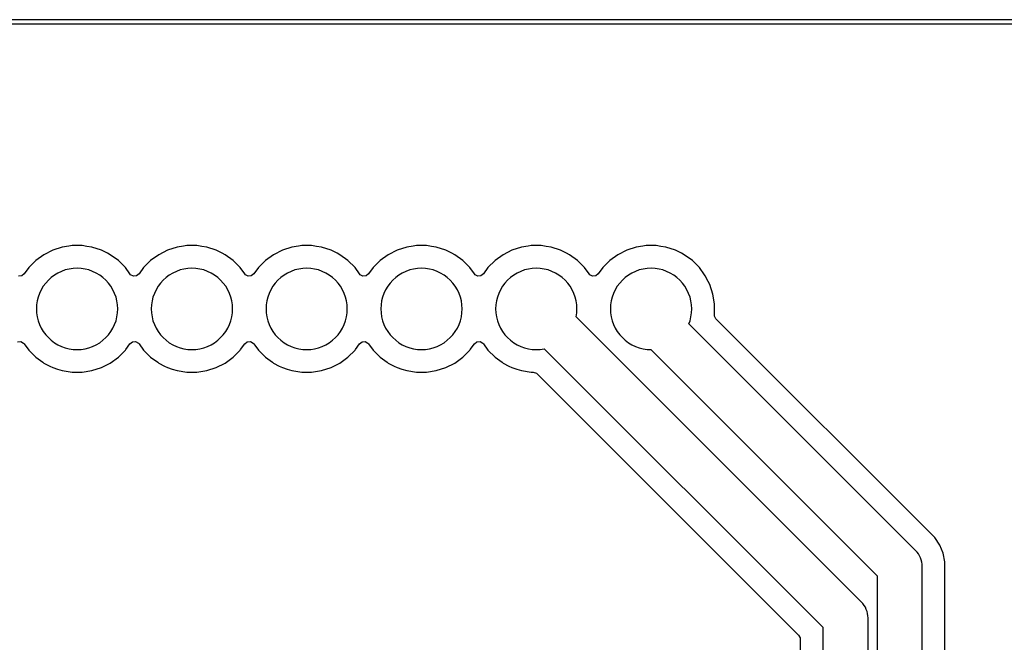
# Model space of a CAD drawing. Header units: metres. Extents: x 85.4 to 154.6, y -104.6 to -40.4.
# Tile 29 of 30: x 111 to 132.8, y -54.2 to -40.4. Entities that reach past the tile are written whole.
import ezdxf

# ---------------------------------------------------------------- set-up
doc = ezdxf.new("R2010")
doc.units = ezdxf.units.M

msp = doc.modelspace()

# ---------------------------------------------------------------- linework, layer by layer
for points in [[(154.599, -40.4), (85.401, -40.4)], [(85.501, -40.625), (85.501, -104.375), (85.512, -104.427), (85.558, -104.479), (85.625, -104.499), (154.375, -104.499), (154.427, -104.488), (154.479, -104.442), (154.499, -104.375), (154.499, -40.625), (154.488, -40.573), (154.442, -40.521), (154.375, -40.501), (85.625, -40.501), (85.573, -40.512), (85.521, -40.558), (85.501, -40.625)], [(131.501, -79.034), (131.501, -52.605), (131.501, -52.605), (131.501, -52.605), (131.501, -52.605), (131.501, -52.605), (131.501, -52.605), (131.501, -52.605), (131.501, -52.605), (131.501, -52.401), (131.501, -52.401), (131.501, -52.401), (131.501, -52.401), (131.501, -52.401), (131.501, -52.401), (131.501, -52.401), (131.501, -52.401), (131.501, -52.401), (131.501, -52.401), (131.501, -52.401), (131.501, -52.401), (131.501, -52.401), (131.501, -52.401), (131.501, -52.401), (131.501, -52.401), (131.501, -52.401), (131.501, -52.401), (131.463, -52.208), (131.463, -52.208), (131.463, -52.208), (131.463, -52.208), (131.463, -52.208), (131.463, -52.208), (131.463, -52.208), (131.463, -52.208), (131.463, -52.208), (131.463, -52.208), (131.463, -52.208), (131.463, -52.208), (131.463, -52.208), (131.463, -52.208), (131.463, -52.208), (131.463, -52.208), (131.463, -52.208), (131.463, -52.208), (131.463, -52.208), (131.463, -52.208), (131.387, -52.026), (131.387, -52.026), (131.387, -52.026), (131.387, -52.026), (131.387, -52.026), (131.387, -52.026), (131.387, -52.026), (131.387, -52.026), (131.387, -52.026), (131.387, -52.026), (131.387, -52.026), (131.387, -52.026), (131.387, -52.026), (131.387, -52.026), (131.387, -52.026), (131.278, -51.862), (131.278, -51.862), (131.278, -51.862), (131.278, -51.862), (131.278, -51.862), (131.278, -51.862), (131.278, -51.862), (131.278, -51.862), (131.278, -51.862), (131.278, -51.862), (131.278, -51.862), (131.278, -51.862), (131.278, -51.862), (131.278, -51.862), (131.278, -51.862), (131.277, -51.862), (126.435, -47.02), (126.402, -46.958), (126.401, -46.915), (126.401, -46.915), (126.401, -46.915), (126.401, -46.915), (126.401, -46.915), (126.401, -46.915), (126.401, -46.915), (126.401, -46.915), (126.401, -46.915), (126.401, -46.915), (126.401, -46.915), (126.401, -46.915), (126.401, -46.915), (126.401, -46.915), (126.401, -46.915), (126.401, -46.915), (126.401, -46.915), (126.401, -46.915), (126.401, -46.915), (126.401, -46.915), (126.401, -46.915), (126.401, -46.915), (126.401, -46.915), (126.401, -46.913), (126.401, -46.91), (126.401, -46.91), (126.401, -46.91), (126.401, -46.91), (126.401, -46.91), (126.401, -46.91), (126.401, -46.91), (126.401, -46.91), (126.401, -46.91), (126.401, -46.91), (126.401, -46.91), (126.401, -46.91), (126.401, -46.91), (126.401, -46.91), (126.401, -46.69), (126.401, -46.69), (126.401, -46.69), (126.401, -46.69), (126.401, -46.69), (126.401, -46.69), (126.401, -46.69), (126.401, -46.69), (126.401, -46.69), (126.401, -46.69), (126.401, -46.69), (126.401, -46.69), (126.401, -46.69), (126.401, -46.69), (126.366, -46.472), (126.366, -46.472), (126.366, -46.472), (126.366, -46.472), (126.366, -46.472), (126.366, -46.472), (126.366, -46.472), (126.366, -46.472), (126.366, -46.472), (126.366, -46.472), (126.366, -46.472), (126.366, -46.472), (126.366, -46.472), (126.366, -46.472), (126.298, -46.262), (126.298, -46.262), (126.298, -46.262), (126.298, -46.262), (126.298, -46.262), (126.298, -46.262), (126.298, -46.262), (126.298, -46.262), (126.298, -46.262), (126.298, -46.262), (126.298, -46.262), (126.298, -46.262), (126.264, -46.194), (126.198, -46.066), (126.198, -46.066), (126.198, -46.066), (126.198, -46.066), (126.198, -46.066), (126.198, -46.066), (126.198, -46.066), (126.198, -46.066), (126.198, -46.066), (126.198, -46.066), (126.198, -46.066), (126.198, -46.066), (126.198, -46.066), (126.198, -46.066), (126.182, -46.043), (126.069, -45.887), (126.069, -45.887), (126.069, -45.887), (126.069, -45.887), (126.069, -45.887), (126.069, -45.887), (126.069, -45.887), (126.069, -45.887), (126.069, -45.887), (126.069, -45.887), (126.069, -45.887), (126.069, -45.887), (126.069, -45.887), (126.069, -45.887), (126.069, -45.887), (125.913, -45.731), (125.913, -45.731), (125.913, -45.731), (125.913, -45.731), (125.913, -45.731), (125.913, -45.731), (125.913, -45.731), (125.913, -45.731), (125.913, -45.731), (125.913, -45.731), (125.913, -45.731), (125.913, -45.731), (125.913, -45.731), (125.913, -45.731), (125.913, -45.731), (125.734, -45.602), (125.734, -45.602), (125.734, -45.602), (125.734, -45.602), (125.734, -45.602), (125.734, -45.602), (125.734, -45.602), (125.734, -45.602), (125.734, -45.602), (125.734, -45.602), (125.734, -45.602), (125.734, -45.602), (125.734, -45.602), (125.671, -45.57), (125.538, -45.502), (125.538, -45.502), (125.538, -45.502), (125.538, -45.502), (125.538, -45.502), (125.538, -45.502), (125.538, -45.502), (125.538, -45.502), (125.538, -45.502), (125.538, -45.502), (125.538, -45.502), (125.538, -45.502), (125.538, -45.502), (125.538, -45.502), (125.538, -45.502), (125.538, -45.502), (125.538, -45.502), (125.538, -45.502), (125.538, -45.502), (125.328, -45.434), (125.328, -45.434), (125.328, -45.434), (125.328, -45.434), (125.328, -45.434), (125.328, -45.434), (125.328, -45.434), (125.328, -45.434), (125.328, -45.434), (125.328, -45.434), (125.328, -45.434), (125.328, -45.434), (125.328, -45.434), (125.328, -45.434), (125.219, -45.416), (125.11, -45.399), (125.11, -45.399), (125.11, -45.399), (125.11, -45.399), (125.11, -45.399), (125.11, -45.399), (125.11, -45.399), (125.11, -45.399), (125.11, -45.399), (125.11, -45.399), (125.11, -45.399), (125.11, -45.399), (125.11, -45.399), (125.11, -45.399), (124.89, -45.399), (124.89, -45.399), (124.89, -45.399), (124.89, -45.399), (124.89, -45.399), (124.89, -45.399), (124.89, -45.399), (124.89, -45.399), (124.89, -45.399), (124.89, -45.399), (124.89, -45.399), (124.89, -45.399), (124.89, -45.399), (124.89, -45.399), (124.817, -45.411), (124.672, -45.434), (124.672, -45.434), (124.672, -45.434), (124.672, -45.434), (124.672, -45.434), (124.672, -45.434), (124.672, -45.434), (124.672, -45.434), (124.672, -45.434), (124.672, -45.434), (124.672, -45.434), (124.672, -45.434), (124.672, -45.434), (124.672, -45.434), (124.462, -45.502), (124.462, -45.502), (124.462, -45.502), (124.462, -45.502), (124.462, -45.502), (124.462, -45.502), (124.462, -45.502), (124.462, -45.502), (124.462, -45.502), (124.462, -45.502), (124.462, -45.502), (124.462, -45.502), (124.462, -45.502), (124.462, -45.502), (124.462, -45.502), (124.462, -45.502), (124.462, -45.502), (124.462, -45.502), (124.462, -45.502), (124.266, -45.602), (124.266, -45.602), (124.266, -45.602), (124.266, -45.602), (124.266, -45.602), (124.266, -45.602), (124.266, -45.602), (124.266, -45.602), (124.266, -45.602), (124.266, -45.602), (124.266, -45.602), (124.266, -45.602), (124.266, -45.602), (124.266, -45.602), (124.087, -45.731), (124.087, -45.731), (124.087, -45.731), (124.087, -45.731), (124.087, -45.731), (124.087, -45.731), (124.087, -45.731), (124.087, -45.731), (124.087, -45.731), (124.087, -45.731), (124.087, -45.731), (124.087, -45.731), (124.087, -45.731), (124.087, -45.731), (124.087, -45.731), (123.931, -45.887), (123.931, -45.887), (123.931, -45.887), (123.931, -45.887), (123.931, -45.887), (123.931, -45.887), (123.931, -45.887), (123.931, -45.887), (123.931, -45.887), (123.931, -45.887), (123.931, -45.887), (123.931, -45.887), (123.931, -45.887), (123.931, -45.887), (123.931, -45.887), (123.83, -46.027), (123.775, -46.069), (123.705, -46.075), (123.644, -46.043), (123.63, -46.027), (123.529, -45.887), (123.529, -45.887), (123.529, -45.887), (123.529, -45.887), (123.529, -45.887), (123.529, -45.887), (123.529, -45.887), (123.529, -45.887), (123.529, -45.887), (123.529, -45.887), (123.529, -45.887), (123.529, -45.887), (123.529, -45.887), (123.529, -45.887), (123.529, -45.887), (123.373, -45.731), (123.373, -45.731), (123.373, -45.731), (123.373, -45.731), (123.373, -45.731), (123.373, -45.731), (123.373, -45.731), (123.373, -45.731), (123.373, -45.731), (123.373, -45.731), (123.373, -45.731), (123.373, -45.731), (123.373, -45.731), (123.373, -45.731), (123.373, -45.731), (123.194, -45.602), (123.194, -45.602), (123.194, -45.602), (123.194, -45.602), (123.194, -45.602), (123.194, -45.602), (123.194, -45.602), (123.194, -45.602), (123.194, -45.602), (123.194, -45.602), (123.194, -45.602), (123.194, -45.602), (123.194, -45.602), (123.131, -45.57), (122.998, -45.502), (122.998, -45.502), (122.998, -45.502), (122.998, -45.502), (122.998, -45.502), (122.998, -45.502), (122.998, -45.502), (122.998, -45.502), (122.998, -45.502), (122.998, -45.502), (122.998, -45.502), (122.998, -45.502), (122.998, -45.502), (122.998, -45.502), (122.998, -45.502), (122.998, -45.502), (122.998, -45.502), (122.998, -45.502), (122.998, -45.502), (122.788, -45.434), (122.788, -45.434), (122.788, -45.434), (122.788, -45.434), (122.788, -45.434), (122.788, -45.434), (122.788, -45.434), (122.788, -45.434), (122.788, -45.434), (122.788, -45.434), (122.788, -45.434), (122.788, -45.434), (122.788, -45.434), (122.788, -45.434), (122.679, -45.416), (122.57, -45.399), (122.57, -45.399), (122.57, -45.399), (122.57, -45.399), (122.57, -45.399), (122.57, -45.399), (122.57, -45.399), (122.57, -45.399), (122.57, -45.399), (122.57, -45.399), (122.57, -45.399), (122.57, -45.399), (122.57, -45.399), (122.57, -45.399), (122.35, -45.399), (122.35, -45.399), (122.35, -45.399), (122.35, -45.399), (122.35, -45.399), (122.35, -45.399), (122.35, -45.399), (122.35, -45.399), (122.35, -45.399), (122.35, -45.399), (122.35, -45.399), (122.35, -45.399), (122.35, -45.399), (122.35, -45.399), (122.277, -45.411), (122.132, -45.434), (122.132, -45.434), (122.132, -45.434), (122.132, -45.434), (122.132, -45.434), (122.132, -45.434), (122.132, -45.434), (122.132, -45.434), (122.132, -45.434), (122.132, -45.434), (122.132, -45.434), (122.132, -45.434), (122.132, -45.434), (122.132, -45.434), (121.922, -45.502), (121.922, -45.502), (121.922, -45.502), (121.922, -45.502), (121.922, -45.502), (121.922, -45.502), (121.922, -45.502), (121.922, -45.502), (121.922, -45.502), (121.922, -45.502), (121.922, -45.502), (121.922, -45.502), (121.922, -45.502), (121.922, -45.502), (121.922, -45.502), (121.922, -45.502), (121.922, -45.502), (121.922, -45.502), (121.922, -45.502), (121.726, -45.602), (121.726, -45.602), (121.726, -45.602), (121.726, -45.602), (121.726, -45.602), (121.726, -45.602), (121.726, -45.602), (121.726, -45.602), (121.726, -45.602), (121.726, -45.602), (121.726, -45.602), (121.726, -45.602), (121.726, -45.602), (121.726, -45.602), (121.547, -45.731), (121.547, -45.731), (121.547, -45.731), (121.547, -45.731), (121.547, -45.731), (121.547, -45.731), (121.547, -45.731), (121.547, -45.731), (121.547, -45.731), (121.547, -45.731), (121.547, -45.731), (121.547, -45.731), (121.547, -45.731), (121.547, -45.731), (121.547, -45.731), (121.391, -45.887), (121.391, -45.887), (121.391, -45.887), (121.391, -45.887), (121.391, -45.887), (121.391, -45.887), (121.391, -45.887), (121.391, -45.887), (121.391, -45.887), (121.391, -45.887), (121.391, -45.887), (121.391, -45.887), (121.391, -45.887), (121.391, -45.887), (121.391, -45.887), (121.29, -46.027), (121.235, -46.069), (121.165, -46.075), (121.104, -46.043), (121.09, -46.027), (120.989, -45.887), (120.989, -45.887), (120.989, -45.887), (120.989, -45.887), (120.989, -45.887), (120.989, -45.887), (120.989, -45.887), (120.989, -45.887), (120.989, -45.887), (120.989, -45.887), (120.989, -45.887), (120.989, -45.887), (120.989, -45.887), (120.989, -45.887), (120.989, -45.887), (120.833, -45.731), (120.833, -45.731), (120.833, -45.731), (120.833, -45.731), (120.833, -45.731), (120.833, -45.731), (120.833, -45.731), (120.833, -45.731), (120.833, -45.731), (120.833, -45.731), (120.833, -45.731), (120.833, -45.731), (120.833, -45.731), (120.833, -45.731), (120.833, -45.731), (120.654, -45.602), (120.654, -45.602), (120.654, -45.602), (120.654, -45.602), (120.654, -45.602), (120.654, -45.602), (120.654, -45.602), (120.654, -45.602), (120.654, -45.602), (120.654, -45.602), (120.654, -45.602), (120.654, -45.602), (120.654, -45.602), (120.591, -45.57), (120.458, -45.502), (120.458, -45.502), (120.458, -45.502), (120.458, -45.502), (120.458, -45.502), (120.458, -45.502), (120.458, -45.502), (120.458, -45.502), (120.458, -45.502), (120.458, -45.502), (120.458, -45.502), (120.458, -45.502), (120.458, -45.502), (120.458, -45.502), (120.458, -45.502), (120.458, -45.502), (120.458, -45.502), (120.458, -45.502), (120.458, -45.502), (120.248, -45.434), (120.248, -45.434), (120.248, -45.434), (120.248, -45.434), (120.248, -45.434), (120.248, -45.434), (120.248, -45.434), (120.248, -45.434), (120.248, -45.434), (120.248, -45.434), (120.248, -45.434), (120.248, -45.434), (120.248, -45.434), (120.248, -45.434), (120.139, -45.416), (120.03, -45.399), (120.03, -45.399), (120.03, -45.399), (120.03, -45.399), (120.03, -45.399), (120.03, -45.399), (120.03, -45.399), (120.03, -45.399), (120.03, -45.399), (120.03, -45.399), (120.03, -45.399), (120.03, -45.399), (120.03, -45.399), (120.03, -45.399), (119.81, -45.399), (119.81, -45.399), (119.81, -45.399), (119.81, -45.399), (119.81, -45.399), (119.81, -45.399), (119.81, -45.399), (119.81, -45.399), (119.81, -45.399), (119.81, -45.399), (119.81, -45.399), (119.81, -45.399), (119.81, -45.399), (119.81, -45.399), (119.737, -45.411), (119.592, -45.434), (119.592, -45.434), (119.592, -45.434), (119.592, -45.434), (119.592, -45.434), (119.592, -45.434), (119.592, -45.434), (119.592, -45.434), (119.592, -45.434), (119.592, -45.434), (119.592, -45.434), (119.592, -45.434), (119.592, -45.434), (119.592, -45.434), (119.382, -45.502), (119.382, -45.502), (119.382, -45.502), (119.382, -45.502), (119.382, -45.502), (119.382, -45.502), (119.382, -45.502), (119.382, -45.502), (119.382, -45.502), (119.382, -45.502), (119.382, -45.502), (119.382, -45.502), (119.382, -45.502), (119.382, -45.502), (119.382, -45.502), (119.382, -45.502), (119.382, -45.502), (119.382, -45.502), (119.382, -45.502), (119.186, -45.602), (119.186, -45.602), (119.186, -45.602), (119.186, -45.602), (119.186, -45.602), (119.186, -45.602), (119.186, -45.602), (119.186, -45.602), (119.186, -45.602), (119.186, -45.602), (119.186, -45.602), (119.186, -45.602), (119.186, -45.602), (119.186, -45.602), (119.007, -45.731), (119.007, -45.731), (119.007, -45.731), (119.007, -45.731), (119.007, -45.731), (119.007, -45.731), (119.007, -45.731), (119.007, -45.731), (119.007, -45.731), (119.007, -45.731), (119.007, -45.731), (119.007, -45.731), (119.007, -45.731), (119.007, -45.731), (119.007, -45.731), (118.851, -45.887), (118.851, -45.887), (118.851, -45.887), (118.851, -45.887), (118.851, -45.887), (118.851, -45.887), (118.851, -45.887), (118.851, -45.887), (118.851, -45.887), (118.851, -45.887), (118.851, -45.887), (118.851, -45.887), (118.851, -45.887), (118.851, -45.887), (118.851, -45.887), (118.75, -46.027), (118.695, -46.069), (118.625, -46.075), (118.564, -46.043), (118.55, -46.027), (118.449, -45.887), (118.449, -45.887), (118.449, -45.887), (118.449, -45.887), (118.449, -45.887), (118.449, -45.887), (118.449, -45.887), (118.449, -45.887), (118.449, -45.887), (118.449, -45.887), (118.449, -45.887), (118.449, -45.887), (118.449, -45.887), (118.449, -45.887), (118.449, -45.887), (118.293, -45.731), (118.293, -45.731), (118.293, -45.731), (118.293, -45.731), (118.293, -45.731), (118.293, -45.731), (118.293, -45.731), (118.293, -45.731), (118.293, -45.731), (118.293, -45.731), (118.293, -45.731), (118.293, -45.731), (118.293, -45.731), (118.293, -45.731), (118.293, -45.731), (118.114, -45.602), (118.114, -45.602), (118.114, -45.602), (118.114, -45.602), (118.114, -45.602), (118.114, -45.602), (118.114, -45.602), (118.114, -45.602), (118.114, -45.602), (118.114, -45.602), (118.114, -45.602), (118.114, -45.602), (118.114, -45.602), (118.051, -45.57), (117.918, -45.502), (117.918, -45.502), (117.918, -45.502), (117.918, -45.502), (117.918, -45.502), (117.918, -45.502), (117.918, -45.502), (117.918, -45.502), (117.918, -45.502), (117.918, -45.502), (117.918, -45.502), (117.918, -45.502), (117.918, -45.502), (117.918, -45.502), (117.918, -45.502), (117.918, -45.502), (117.918, -45.502), (117.918, -45.502), (117.918, -45.502), (117.708, -45.434), (117.708, -45.434), (117.708, -45.434), (117.708, -45.434), (117.708, -45.434), (117.708, -45.434), (117.708, -45.434), (117.708, -45.434), (117.708, -45.434), (117.708, -45.434), (117.708, -45.434), (117.708, -45.434), (117.708, -45.434), (117.708, -45.434), (117.599, -45.416), (117.49, -45.399), (117.49, -45.399), (117.49, -45.399), (117.49, -45.399), (117.49, -45.399), (117.49, -45.399), (117.49, -45.399), (117.49, -45.399), (117.49, -45.399), (117.49, -45.399), (117.49, -45.399), (117.49, -45.399), (117.49, -45.399), (117.49, -45.399), (117.27, -45.399), (117.27, -45.399), (117.27, -45.399), (117.27, -45.399), (117.27, -45.399), (117.27, -45.399), (117.27, -45.399), (117.27, -45.399), (117.27, -45.399), (117.27, -45.399), (117.27, -45.399), (117.27, -45.399), (117.27, -45.399), (117.27, -45.399), (117.197, -45.411), (117.052, -45.434), (117.052, -45.434), (117.052, -45.434), (117.052, -45.434), (117.052, -45.434), (117.052, -45.434), (117.052, -45.434), (117.052, -45.434), (117.052, -45.434), (117.052, -45.434), (117.052, -45.434), (117.052, -45.434), (117.052, -45.434), (117.052, -45.434), (116.842, -45.502), (116.842, -45.502), (116.842, -45.502), (116.842, -45.502), (116.842, -45.502), (116.842, -45.502), (116.842, -45.502), (116.842, -45.502), (116.842, -45.502), (116.842, -45.502), (116.842, -45.502), (116.842, -45.502), (116.842, -45.502), (116.842, -45.502), (116.842, -45.502), (116.842, -45.502), (116.842, -45.502), (116.842, -45.502), (116.842, -45.502), (116.646, -45.602), (116.646, -45.602), (116.646, -45.602), (116.646, -45.602), (116.646, -45.602), (116.646, -45.602), (116.646, -45.602), (116.646, -45.602), (116.646, -45.602), (116.646, -45.602), (116.646, -45.602), (116.646, -45.602), (116.646, -45.602), (116.646, -45.602), (116.467, -45.731), (116.467, -45.731), (116.467, -45.731), (116.467, -45.731), (116.467, -45.731), (116.467, -45.731), (116.467, -45.731), (116.467, -45.731), (116.467, -45.731), (116.467, -45.731), (116.467, -45.731), (116.467, -45.731), (116.467, -45.731), (116.467, -45.731), (116.467, -45.731), (116.311, -45.887), (116.311, -45.887), (116.311, -45.887), (116.311, -45.887), (116.311, -45.887), (116.311, -45.887), (116.311, -45.887), (116.311, -45.887), (116.311, -45.887), (116.311, -45.887), (116.311, -45.887), (116.311, -45.887), (116.311, -45.887), (116.311, -45.887), (116.311, -45.887), (116.21, -46.027), (116.155, -46.069), (116.085, -46.075), (116.024, -46.043), (116.01, -46.027), (115.909, -45.887), (115.909, -45.887), (115.909, -45.887), (115.909, -45.887), (115.909, -45.887), (115.909, -45.887), (115.909, -45.887), (115.909, -45.887), (115.909, -45.887), (115.909, -45.887), (115.909, -45.887), (115.909, -45.887), (115.909, -45.887), (115.909, -45.887), (115.909, -45.887), (115.753, -45.731), (115.753, -45.731), (115.753, -45.731), (115.753, -45.731), (115.753, -45.731), (115.753, -45.731), (115.753, -45.731), (115.753, -45.731), (115.753, -45.731), (115.753, -45.731), (115.753, -45.731), (115.753, -45.731), (115.753, -45.731), (115.753, -45.731), (115.753, -45.731), (115.574, -45.602), (115.574, -45.602), (115.574, -45.602), (115.574, -45.602), (115.574, -45.602), (115.574, -45.602), (115.574, -45.602), (115.574, -45.602), (115.574, -45.602), (115.574, -45.602), (115.574, -45.602), (115.574, -45.602), (115.574, -45.602), (115.511, -45.57), (115.378, -45.502), (115.378, -45.502), (115.378, -45.502), (115.378, -45.502), (115.378, -45.502), (115.378, -45.502), (115.378, -45.502), (115.378, -45.502), (115.378, -45.502), (115.378, -45.502), (115.378, -45.502), (115.378, -45.502), (115.378, -45.502), (115.378, -45.502), (115.378, -45.502), (115.378, -45.502), (115.378, -45.502), (115.378, -45.502), (115.378, -45.502), (115.168, -45.434), (115.168, -45.434), (115.168, -45.434), (115.168, -45.434), (115.168, -45.434), (115.168, -45.434), (115.168, -45.434), (115.168, -45.434), (115.168, -45.434), (115.168, -45.434), (115.168, -45.434), (115.168, -45.434), (115.168, -45.434), (115.168, -45.434), (115.059, -45.416), (114.95, -45.399), (114.95, -45.399), (114.95, -45.399), (114.95, -45.399), (114.95, -45.399), (114.95, -45.399), (114.95, -45.399), (114.95, -45.399), (114.95, -45.399), (114.95, -45.399), (114.95, -45.399), (114.95, -45.399), (114.95, -45.399), (114.95, -45.399), (114.73, -45.399), (114.73, -45.399), (114.73, -45.399), (114.73, -45.399), (114.73, -45.399), (114.73, -45.399), (114.73, -45.399), (114.73, -45.399), (114.73, -45.399), (114.73, -45.399), (114.73, -45.399), (114.73, -45.399), (114.73, -45.399), (114.73, -45.399), (114.657, -45.411), (114.512, -45.434), (114.512, -45.434), (114.512, -45.434), (114.512, -45.434), (114.512, -45.434), (114.512, -45.434), (114.512, -45.434), (114.512, -45.434), (114.512, -45.434), (114.512, -45.434), (114.512, -45.434), (114.512, -45.434), (114.512, -45.434), (114.512, -45.434), (114.302, -45.502), (114.302, -45.502), (114.302, -45.502), (114.302, -45.502), (114.302, -45.502), (114.302, -45.502), (114.302, -45.502), (114.302, -45.502), (114.302, -45.502), (114.302, -45.502), (114.302, -45.502), (114.302, -45.502), (114.302, -45.502), (114.302, -45.502), (114.302, -45.502), (114.302, -45.502), (114.302, -45.502), (114.302, -45.502), (114.302, -45.502), (114.106, -45.602), (114.106, -45.602), (114.106, -45.602), (114.106, -45.602), (114.106, -45.602), (114.106, -45.602), (114.106, -45.602), (114.106, -45.602), (114.106, -45.602), (114.106, -45.602), (114.106, -45.602), (114.106, -45.602), (114.106, -45.602), (114.106, -45.602), (113.927, -45.731), (113.927, -45.731), (113.927, -45.731), (113.927, -45.731), (113.927, -45.731), (113.927, -45.731), (113.927, -45.731), (113.927, -45.731), (113.927, -45.731), (113.927, -45.731), (113.927, -45.731), (113.927, -45.731), (113.927, -45.731), (113.927, -45.731), (113.927, -45.731), (113.771, -45.887), (113.771, -45.887), (113.771, -45.887), (113.771, -45.887), (113.771, -45.887), (113.771, -45.887), (113.771, -45.887), (113.771, -45.887), (113.771, -45.887), (113.771, -45.887), (113.771, -45.887), (113.771, -45.887), (113.771, -45.887), (113.771, -45.887), (113.771, -45.887), (113.67, -46.027), (113.615, -46.069), (113.545, -46.075), (113.484, -46.043), (113.47, -46.027), (113.369, -45.887), (113.369, -45.887), (113.369, -45.887), (113.369, -45.887), (113.369, -45.887), (113.369, -45.887), (113.369, -45.887), (113.369, -45.887), (113.369, -45.887), (113.369, -45.887), (113.369, -45.887), (113.369, -45.887), (113.369, -45.887), (113.369, -45.887), (113.369, -45.887), (113.213, -45.731), (113.213, -45.731), (113.213, -45.731), (113.213, -45.731), (113.213, -45.731), (113.213, -45.731), (113.213, -45.731), (113.213, -45.731), (113.213, -45.731), (113.213, -45.731), (113.213, -45.731), (113.213, -45.731), (113.213, -45.731), (113.213, -45.731), (113.213, -45.731), (113.034, -45.602), (113.034, -45.602), (113.034, -45.602), (113.034, -45.602), (113.034, -45.602), (113.034, -45.602), (113.034, -45.602), (113.034, -45.602), (113.034, -45.602), (113.034, -45.602), (113.034, -45.602), (113.034, -45.602), (113.034, -45.602), (112.971, -45.57), (112.838, -45.502), (112.838, -45.502), (112.838, -45.502), (112.838, -45.502), (112.838, -45.502), (112.838, -45.502), (112.838, -45.502), (112.838, -45.502), (112.838, -45.502), (112.838, -45.502), (112.838, -45.502), (112.838, -45.502), (112.838, -45.502), (112.838, -45.502), (112.838, -45.502), (112.838, -45.502), (112.838, -45.502), (112.838, -45.502), (112.838, -45.502), (112.628, -45.434), (112.628, -45.434), (112.628, -45.434), (112.628, -45.434), (112.628, -45.434), (112.628, -45.434), (112.628, -45.434), (112.628, -45.434), (112.628, -45.434), (112.628, -45.434), (112.628, -45.434), (112.628, -45.434), (112.628, -45.434), (112.628, -45.434), (112.519, -45.416), (112.41, -45.399), (112.41, -45.399), (112.41, -45.399), (112.41, -45.399), (112.41, -45.399), (112.41, -45.399), (112.41, -45.399), (112.41, -45.399), (112.41, -45.399), (112.41, -45.399), (112.41, -45.399), (112.41, -45.399), (112.41, -45.399), (112.41, -45.399), (112.19, -45.399), (112.19, -45.399), (112.19, -45.399), (112.19, -45.399), (112.19, -45.399), (112.19, -45.399), (112.19, -45.399), (112.19, -45.399), (112.19, -45.399), (112.19, -45.399), (112.19, -45.399), (112.19, -45.399), (112.19, -45.399), (112.19, -45.399), (112.117, -45.411), (111.972, -45.434), (111.972, -45.434), (111.972, -45.434), (111.972, -45.434), (111.972, -45.434), (111.972, -45.434), (111.972, -45.434), (111.972, -45.434), (111.972, -45.434), (111.972, -45.434), (111.972, -45.434), (111.972, -45.434), (111.972, -45.434), (111.972, -45.434), (111.762, -45.502), (111.762, -45.502), (111.762, -45.502), (111.762, -45.502), (111.762, -45.502), (111.762, -45.502), (111.762, -45.502), (111.762, -45.502), (111.762, -45.502), (111.762, -45.502), (111.762, -45.502), (111.762, -45.502), (111.762, -45.502), (111.762, -45.502), (111.762, -45.502), (111.762, -45.502), (111.762, -45.502), (111.762, -45.502), (111.762, -45.502), (111.566, -45.602), (111.566, -45.602), (111.566, -45.602), (111.566, -45.602), (111.566, -45.602), (111.566, -45.602), (111.566, -45.602), (111.566, -45.602), (111.566, -45.602), (111.566, -45.602), (111.566, -45.602), (111.566, -45.602), (111.566, -45.602), (111.566, -45.602), (111.387, -45.731), (111.387, -45.731), (111.387, -45.731), (111.387, -45.731), (111.387, -45.731), (111.387, -45.731), (111.387, -45.731), (111.387, -45.731), (111.387, -45.731), (111.387, -45.731), (111.387, -45.731), (111.387, -45.731), (111.387, -45.731), (111.387, -45.731), (111.387, -45.731), (111.231, -45.887), (111.231, -45.887), (111.231, -45.887), (111.231, -45.887), (111.231, -45.887), (111.231, -45.887), (111.231, -45.887), (111.231, -45.887), (111.231, -45.887), (111.231, -45.887), (111.231, -45.887), (111.231, -45.887), (111.231, -45.887), (111.231, -45.887), (111.231, -45.887), (111.13, -46.027), (111.075, -46.069), (111.005, -46.075)], [(113.199, -46.8), (113.195, -46.712), (113.182, -46.625), (113.161, -46.539), (113.131, -46.456), (113.093, -46.376), (113.048, -46.3), (112.995, -46.229), (112.936, -46.164), (112.871, -46.105), (112.8, -46.052), (112.724, -46.007), (112.644, -45.969), (112.561, -45.939), (112.475, -45.918), (112.388, -45.905), (112.3, -45.901), (112.212, -45.905), (112.125, -45.918), (112.039, -45.939), (111.956, -45.969), (111.876, -46.007), (111.8, -46.052), (111.729, -46.105), (111.664, -46.164), (111.605, -46.229), (111.552, -46.3), (111.507, -46.376), (111.469, -46.456), (111.439, -46.539), (111.418, -46.625), (111.405, -46.712), (111.401, -46.8), (111.405, -46.888), (111.418, -46.975), (111.439, -47.061), (111.469, -47.144), (111.507, -47.224), (111.552, -47.3), (111.605, -47.371), (111.664, -47.436), (111.729, -47.495), (111.8, -47.548), (111.876, -47.593), (111.956, -47.631), (112.039, -47.661), (112.125, -47.682), (112.212, -47.695), (112.3, -47.699), (112.388, -47.695), (112.475, -47.682), (112.561, -47.661), (112.644, -47.631), (112.724, -47.593), (112.8, -47.548), (112.871, -47.495), (112.936, -47.436), (112.995, -47.371), (113.048, -47.3), (113.093, -47.224), (113.131, -47.144), (113.161, -47.061), (113.182, -46.975), (113.195, -46.888), (113.199, -46.8)], [(115.739, -46.8), (115.735, -46.712), (115.722, -46.625), (115.701, -46.539), (115.671, -46.456), (115.633, -46.376), (115.588, -46.3), (115.535, -46.229), (115.476, -46.164), (115.411, -46.105), (115.34, -46.052), (115.264, -46.007), (115.184, -45.969), (115.101, -45.939), (115.015, -45.918), (114.928, -45.905), (114.84, -45.901), (114.752, -45.905), (114.665, -45.918), (114.579, -45.939), (114.496, -45.969), (114.416, -46.007), (114.34, -46.052), (114.269, -46.105), (114.204, -46.164), (114.145, -46.229), (114.092, -46.3), (114.047, -46.376), (114.009, -46.456), (113.979, -46.539), (113.958, -46.625), (113.945, -46.712), (113.941, -46.8), (113.945, -46.888), (113.958, -46.975), (113.979, -47.061), (114.009, -47.144), (114.047, -47.224), (114.092, -47.3), (114.145, -47.371), (114.204, -47.436), (114.269, -47.495), (114.34, -47.548), (114.416, -47.593), (114.496, -47.631), (114.579, -47.661), (114.665, -47.682), (114.752, -47.695), (114.84, -47.699), (114.928, -47.695), (115.015, -47.682), (115.101, -47.661), (115.184, -47.631), (115.264, -47.593), (115.34, -47.548), (115.411, -47.495), (115.476, -47.436), (115.535, -47.371), (115.588, -47.3), (115.633, -47.224), (115.671, -47.144), (115.701, -47.061), (115.722, -46.975), (115.735, -46.888), (115.739, -46.8)], [(118.279, -46.8), (118.275, -46.712), (118.262, -46.625), (118.241, -46.539), (118.211, -46.456), (118.173, -46.376), (118.128, -46.3), (118.075, -46.229), (118.016, -46.164), (117.951, -46.105), (117.88, -46.052), (117.804, -46.007), (117.724, -45.969), (117.641, -45.939), (117.555, -45.918), (117.468, -45.905), (117.38, -45.901), (117.292, -45.905), (117.205, -45.918), (117.119, -45.939), (117.036, -45.969), (116.956, -46.007), (116.88, -46.052), (116.809, -46.105), (116.744, -46.164), (116.685, -46.229), (116.632, -46.3), (116.587, -46.376), (116.549, -46.456), (116.519, -46.539), (116.498, -46.625), (116.485, -46.712), (116.481, -46.8), (116.485, -46.888), (116.498, -46.975), (116.519, -47.061), (116.549, -47.144), (116.587, -47.224), (116.632, -47.3), (116.685, -47.371), (116.744, -47.436), (116.809, -47.495), (116.88, -47.548), (116.956, -47.593), (117.036, -47.631), (117.119, -47.661), (117.205, -47.682), (117.292, -47.695), (117.38, -47.699), (117.468, -47.695), (117.555, -47.682), (117.641, -47.661), (117.724, -47.631), (117.804, -47.593), (117.88, -47.548), (117.951, -47.495), (118.016, -47.436), (118.075, -47.371), (118.128, -47.3), (118.173, -47.224), (118.211, -47.144), (118.241, -47.061), (118.262, -46.975), (118.275, -46.888), (118.279, -46.8)], [(120.819, -46.8), (120.815, -46.712), (120.802, -46.625), (120.781, -46.539), (120.751, -46.456), (120.713, -46.376), (120.668, -46.3), (120.615, -46.229), (120.556, -46.164), (120.491, -46.105), (120.42, -46.052), (120.344, -46.007), (120.264, -45.969), (120.181, -45.939), (120.095, -45.918), (120.008, -45.905), (119.92, -45.901), (119.832, -45.905), (119.745, -45.918), (119.659, -45.939), (119.576, -45.969), (119.496, -46.007), (119.42, -46.052), (119.349, -46.105), (119.284, -46.164), (119.225, -46.229), (119.172, -46.3), (119.127, -46.376), (119.089, -46.456), (119.059, -46.539), (119.038, -46.625), (119.025, -46.712), (119.021, -46.8), (119.025, -46.888), (119.038, -46.975), (119.059, -47.061), (119.089, -47.144), (119.127, -47.224), (119.172, -47.3), (119.225, -47.371), (119.284, -47.436), (119.349, -47.495), (119.42, -47.548), (119.496, -47.593), (119.576, -47.631), (119.659, -47.661), (119.745, -47.682), (119.832, -47.695), (119.92, -47.699), (120.008, -47.695), (120.095, -47.682), (120.181, -47.661), (120.264, -47.631), (120.344, -47.593), (120.42, -47.548), (120.491, -47.495), (120.556, -47.436), (120.615, -47.371), (120.668, -47.3), (120.713, -47.224), (120.751, -47.144), (120.781, -47.061), (120.802, -46.975), (120.815, -46.888), (120.819, -46.8)], [(129.8, -80.596), (129.8, -53.64), (129.797, -53.591), (129.79, -53.543), (129.778, -53.495), (129.762, -53.449), (129.741, -53.404), (129.716, -53.362), (129.686, -53.323), (129.653, -53.287), (123.342, -46.976), (123.342, -46.976), (123.342, -46.976), (123.342, -46.976), (123.342, -46.976), (123.342, -46.976), (123.342, -46.976), (123.342, -46.976), (123.342, -46.976), (123.342, -46.976), (123.342, -46.976), (123.342, -46.976), (123.342, -46.976), (123.342, -46.976), (123.342, -46.976), (123.342, -46.976), (123.342, -46.976), (123.342, -46.976), (123.342, -46.976), (123.342, -46.976), (123.342, -46.976), (123.342, -46.976), (123.342, -46.976), (123.342, -46.976), (123.342, -46.975), (123.342, -46.975), (123.342, -46.975), (123.342, -46.975), (123.342, -46.975), (123.342, -46.975), (123.342, -46.975), (123.342, -46.975), (123.342, -46.975), (123.342, -46.975), (123.342, -46.975), (123.342, -46.975), (123.342, -46.975), (123.342, -46.975), (123.342, -46.975), (123.342, -46.975), (123.342, -46.975), (123.342, -46.975), (123.342, -46.975), (123.342, -46.975), (123.342, -46.975), (123.342, -46.975), (123.342, -46.975), (123.342, -46.975), (123.342, -46.975), (123.342, -46.975), (123.342, -46.975), (123.342, -46.975), (123.342, -46.975), (123.342, -46.975), (123.342, -46.975), (123.342, -46.975), (123.342, -46.975), (123.342, -46.975), (123.342, -46.975), (123.342, -46.975), (123.342, -46.975), (123.342, -46.975), (123.355, -46.888), (123.359, -46.8), (123.355, -46.712), (123.342, -46.625), (123.321, -46.539), (123.291, -46.456), (123.253, -46.376), (123.208, -46.3), (123.155, -46.229), (123.096, -46.164), (123.031, -46.105), (122.96, -46.052), (122.884, -46.007), (122.804, -45.969), (122.721, -45.939), (122.635, -45.918), (122.548, -45.905), (122.46, -45.901), (122.372, -45.905), (122.285, -45.918), (122.199, -45.939), (122.116, -45.969), (122.036, -46.007), (121.96, -46.052), (121.889, -46.105), (121.824, -46.164), (121.765, -46.229), (121.712, -46.3), (121.667, -46.376), (121.629, -46.456), (121.599, -46.539), (121.578, -46.625), (121.565, -46.712), (121.561, -46.8), (121.565, -46.888), (121.578, -46.975), (121.599, -47.061), (121.629, -47.144), (121.667, -47.224), (121.712, -47.3), (121.765, -47.371), (121.824, -47.436), (121.889, -47.495), (121.96, -47.548), (122.036, -47.593), (122.116, -47.631), (122.199, -47.661), (122.285, -47.682), (122.372, -47.695), (122.46, -47.699), (122.548, -47.695), (122.635, -47.682), (122.635, -47.682), (122.635, -47.682), (122.635, -47.682), (122.635, -47.682), (122.635, -47.682), (122.635, -47.682), (122.635, -47.682), (122.635, -47.682), (122.635, -47.682), (122.635, -47.682), (122.635, -47.682), (122.635, -47.682), (122.635, -47.682), (122.635, -47.682), (122.635, -47.682), (122.635, -47.682), (122.635, -47.682), (122.635, -47.682), (122.635, -47.682), (122.635, -47.682), (122.635, -47.682), (122.635, -47.682), (122.635, -47.682), (122.635, -47.682), (122.635, -47.682), (122.635, -47.682), (122.635, -47.682), (122.635, -47.682), (122.635, -47.682), (122.635, -47.682), (122.635, -47.682), (122.635, -47.682), (122.635, -47.682), (122.635, -47.682), (122.636, -47.682), (122.636, -47.682), (122.636, -47.682), (122.636, -47.682), (122.636, -47.682), (122.636, -47.682), (122.636, -47.682), (122.636, -47.682), (122.636, -47.682), (122.636, -47.682), (122.636, -47.682), (122.636, -47.682), (122.636, -47.682), (122.636, -47.682), (122.636, -47.682), (122.636, -47.682), (122.636, -47.682), (122.636, -47.682), (122.636, -47.682), (122.636, -47.682)], [(125.836, -47.129), (125.836, -47.129), (125.861, -47.061), (125.882, -46.975), (125.895, -46.888), (125.899, -46.8), (125.895, -46.712), (125.882, -46.625), (125.861, -46.539), (125.831, -46.456), (125.793, -46.376), (125.748, -46.3), (125.695, -46.229), (125.636, -46.164), (125.571, -46.105), (125.5, -46.052), (125.424, -46.007), (125.344, -45.969), (125.261, -45.939), (125.175, -45.918), (125.088, -45.905), (125, -45.901), (124.912, -45.905), (124.825, -45.918), (124.739, -45.939), (124.656, -45.969), (124.576, -46.007), (124.5, -46.052), (124.429, -46.105), (124.364, -46.164), (124.305, -46.229), (124.252, -46.3), (124.207, -46.376), (124.169, -46.456), (124.139, -46.539), (124.118, -46.625), (124.105, -46.712), (124.101, -46.8), (124.105, -46.888), (124.118, -46.975), (124.139, -47.061), (124.169, -47.144), (124.207, -47.224), (124.252, -47.3), (124.305, -47.371), (124.364, -47.436), (124.429, -47.495), (124.5, -47.548), (124.576, -47.593), (124.656, -47.631), (124.739, -47.661), (124.825, -47.682), (124.912, -47.695), (124.992, -47.699), (124.992, -47.699), (124.992, -47.699), (124.992, -47.699), (124.992, -47.699), (124.992, -47.699), (124.992, -47.699), (124.992, -47.699), (124.992, -47.699), (124.992, -47.699), (124.992, -47.699), (124.992, -47.699), (124.992, -47.699), (124.992, -47.699), (124.992, -47.699), (124.992, -47.699), (124.992, -47.699), (124.992, -47.699), (124.992, -47.699), (124.992, -47.699), (124.992, -47.699), (124.992, -47.699), (124.992, -47.699), (124.992, -47.699), (124.992, -47.699), (124.992, -47.699), (124.992, -47.699), (124.992, -47.699), (124.992, -47.699), (124.992, -47.699), (124.992, -47.699), (124.992, -47.699), (124.992, -47.699), (124.992, -47.699), (124.992, -47.699), (124.992, -47.699), (124.992, -47.699), (124.992, -47.699), (124.992, -47.699), (124.992, -47.699), (124.992, -47.699), (124.992, -47.699), (124.992, -47.699), (124.992, -47.699), (124.992, -47.699), (124.992, -47.699), (124.992, -47.699), (124.992, -47.699), (124.992, -47.699), (124.993, -47.699), (130, -52.707), (130, -52.707), (130, -52.707), (130, -52.707), (130, -52.707), (130, -52.707), (130, -52.707), (130, -52.707), (130, -52.707), (130, -52.707), (130, -52.707), (130, -52.707), (130, -52.707), (130, -52.707), (130, -52.707), (130, -52.707), (130, -52.707), (130, -52.707), (130, -52.707), (130, -52.707), (130, -52.707), (130, -52.707), (130, -52.707), (130, -52.707), (130, -52.707), (130, -52.707), (130, -52.707), (130, -52.707), (130, -52.707), (130, -52.707), (130, -52.707), (130, -52.707), (130, -52.707), (130, -52.707), (130, -52.707), (130, -52.707), (130, -52.707), (130, -52.707), (130, -52.707), (130, -52.707), (130, -52.707), (130, -52.707), (130, -52.707), (130, -52.707), (130, -52.707), (130, -52.707), (130, -52.707), (130, -52.707), (130, -52.707), (130, -52.707), (130, -79.5)], [(131, -79.293), (131, -52.5), (130.997, -52.451), (130.99, -52.403), (130.978, -52.355), (130.962, -52.309), (130.941, -52.264), (130.916, -52.222), (130.886, -52.183), (130.853, -52.147), (125.836, -47.13), (125.836, -47.13), (125.836, -47.13), (125.836, -47.13), (125.836, -47.13), (125.836, -47.13), (125.836, -47.13), (125.836, -47.13), (125.836, -47.13), (125.836, -47.13), (125.836, -47.13), (125.836, -47.13), (125.836, -47.13), (125.836, -47.13), (125.836, -47.13), (125.836, -47.13), (125.836, -47.13), (125.836, -47.13), (125.836, -47.13), (125.836, -47.13), (125.836, -47.13), (125.836, -47.13), (125.836, -47.13), (125.836, -47.13), (125.836, -47.13), (125.836, -47.13), (125.836, -47.13), (125.836, -47.13), (125.836, -47.13), (125.836, -47.13), (125.836, -47.13), (125.836, -47.13), (125.836, -47.13), (125.836, -47.13), (125.836, -47.13), (125.836, -47.129), (125.836, -47.129), (125.836, -47.129), (125.836, -47.129), (125.836, -47.129), (125.836, -47.129), (125.836, -47.129), (125.836, -47.129), (125.836, -47.129), (125.836, -47.129), (125.836, -47.129), (125.836, -47.129), (125.836, -47.129), (125.836, -47.129), (125.836, -47.129), (125.836, -47.129), (125.836, -47.129), (125.836, -47.129), (125.836, -47.129), (125.836, -47.129), (125.836, -47.129), (125.836, -47.129), (125.836, -47.129), (125.836, -47.129), (125.836, -47.129), (125.836, -47.129), (125.836, -47.129), (125.836, -47.129), (125.836, -47.129), (125.836, -47.129), (125.836, -47.129), (125.836, -47.129)], [(110.985, -47.531), (111.055, -47.525), (111.116, -47.557), (111.13, -47.573), (111.231, -47.713), (111.231, -47.713), (111.231, -47.713), (111.231, -47.713), (111.231, -47.713), (111.231, -47.713), (111.231, -47.713), (111.231, -47.713), (111.231, -47.713), (111.231, -47.713), (111.231, -47.713), (111.231, -47.713), (111.231, -47.713), (111.231, -47.713), (111.231, -47.713), (111.387, -47.869), (111.387, -47.869), (111.387, -47.869), (111.387, -47.869), (111.387, -47.869), (111.387, -47.869), (111.387, -47.869), (111.387, -47.869), (111.387, -47.869), (111.387, -47.869), (111.387, -47.869), (111.387, -47.869), (111.387, -47.869), (111.387, -47.869), (111.387, -47.869), (111.543, -47.982), (111.566, -47.998), (111.566, -47.998), (111.566, -47.998), (111.566, -47.998), (111.566, -47.998), (111.566, -47.998), (111.566, -47.998), (111.566, -47.998), (111.566, -47.998), (111.566, -47.998), (111.566, -47.998), (111.566, -47.998), (111.566, -47.998), (111.566, -47.998), (111.694, -48.064), (111.762, -48.098), (111.762, -48.098), (111.762, -48.098), (111.762, -48.098), (111.762, -48.098), (111.762, -48.098), (111.762, -48.098), (111.762, -48.098), (111.762, -48.098), (111.762, -48.098), (111.762, -48.098), (111.762, -48.098), (111.762, -48.098), (111.762, -48.098), (111.762, -48.098), (111.762, -48.098), (111.762, -48.098), (111.762, -48.098), (111.762, -48.098), (111.867, -48.132), (111.972, -48.167), (111.972, -48.167), (111.972, -48.167), (111.972, -48.167), (111.972, -48.167), (111.972, -48.167), (111.972, -48.167), (111.972, -48.167), (111.972, -48.167), (111.972, -48.167), (111.972, -48.167), (111.972, -48.167), (111.972, -48.167), (111.972, -48.167), (112.19, -48.201), (112.19, -48.201), (112.19, -48.201), (112.19, -48.201), (112.19, -48.201), (112.19, -48.201), (112.19, -48.201), (112.19, -48.201), (112.19, -48.201), (112.19, -48.201), (112.19, -48.201), (112.19, -48.201), (112.19, -48.201), (112.19, -48.201), (112.41, -48.201), (112.41, -48.201), (112.41, -48.201), (112.41, -48.201), (112.41, -48.201), (112.41, -48.201), (112.41, -48.201), (112.41, -48.201), (112.41, -48.201), (112.41, -48.201), (112.41, -48.201), (112.41, -48.201), (112.41, -48.201), (112.41, -48.201), (112.628, -48.167), (112.628, -48.167), (112.628, -48.167), (112.628, -48.167), (112.628, -48.167), (112.628, -48.167), (112.628, -48.167), (112.628, -48.167), (112.628, -48.167), (112.628, -48.167), (112.628, -48.167), (112.628, -48.167), (112.628, -48.167), (112.628, -48.167), (112.838, -48.098), (112.838, -48.098), (112.838, -48.098), (112.838, -48.098), (112.838, -48.098), (112.838, -48.098), (112.838, -48.098), (112.838, -48.098), (112.838, -48.098), (112.838, -48.098), (112.838, -48.098), (112.838, -48.098), (112.838, -48.098), (112.838, -48.098), (113.034, -47.998), (113.034, -47.998), (113.034, -47.998), (113.034, -47.998), (113.034, -47.998), (113.034, -47.998), (113.034, -47.998), (113.034, -47.998), (113.034, -47.998), (113.034, -47.998), (113.034, -47.998), (113.034, -47.998), (113.034, -47.998), (113.034, -47.998), (113.213, -47.869), (113.213, -47.869), (113.213, -47.869), (113.213, -47.869), (113.213, -47.869), (113.213, -47.869), (113.213, -47.869), (113.213, -47.869), (113.213, -47.869), (113.213, -47.869), (113.213, -47.869), (113.213, -47.869), (113.213, -47.869), (113.213, -47.869), (113.369, -47.713), (113.369, -47.713), (113.369, -47.713), (113.369, -47.713), (113.369, -47.713), (113.369, -47.713), (113.369, -47.713), (113.369, -47.713), (113.369, -47.713), (113.369, -47.713), (113.369, -47.713), (113.369, -47.713), (113.369, -47.713), (113.369, -47.713), (113.379, -47.698), (113.47, -47.573), (113.525, -47.531), (113.595, -47.525), (113.656, -47.557), (113.67, -47.573), (113.771, -47.713), (113.771, -47.713), (113.771, -47.713), (113.771, -47.713), (113.771, -47.713), (113.771, -47.713), (113.771, -47.713), (113.771, -47.713), (113.771, -47.713), (113.771, -47.713), (113.771, -47.713), (113.771, -47.713), (113.771, -47.713), (113.771, -47.713), (113.771, -47.713), (113.927, -47.869), (113.927, -47.869), (113.927, -47.869), (113.927, -47.869), (113.927, -47.869), (113.927, -47.869), (113.927, -47.869), (113.927, -47.869), (113.927, -47.869), (113.927, -47.869), (113.927, -47.869), (113.927, -47.869), (113.927, -47.869), (113.927, -47.869), (113.927, -47.869), (114.083, -47.982), (114.106, -47.998), (114.106, -47.998), (114.106, -47.998), (114.106, -47.998), (114.106, -47.998), (114.106, -47.998), (114.106, -47.998), (114.106, -47.998), (114.106, -47.998), (114.106, -47.998), (114.106, -47.998), (114.106, -47.998), (114.106, -47.998), (114.106, -47.998), (114.234, -48.064), (114.302, -48.098), (114.302, -48.098), (114.302, -48.098), (114.302, -48.098), (114.302, -48.098), (114.302, -48.098), (114.302, -48.098), (114.302, -48.098), (114.302, -48.098), (114.302, -48.098), (114.302, -48.098), (114.302, -48.098), (114.302, -48.098), (114.302, -48.098), (114.302, -48.098), (114.302, -48.098), (114.302, -48.098), (114.302, -48.098), (114.302, -48.098), (114.407, -48.132), (114.512, -48.167), (114.512, -48.167), (114.512, -48.167), (114.512, -48.167), (114.512, -48.167), (114.512, -48.167), (114.512, -48.167), (114.512, -48.167), (114.512, -48.167), (114.512, -48.167), (114.512, -48.167), (114.512, -48.167), (114.512, -48.167), (114.512, -48.167), (114.73, -48.201), (114.73, -48.201), (114.73, -48.201), (114.73, -48.201), (114.73, -48.201), (114.73, -48.201), (114.73, -48.201), (114.73, -48.201), (114.73, -48.201), (114.73, -48.201), (114.73, -48.201), (114.73, -48.201), (114.73, -48.201), (114.73, -48.201), (114.95, -48.201), (114.95, -48.201), (114.95, -48.201), (114.95, -48.201), (114.95, -48.201), (114.95, -48.201), (114.95, -48.201), (114.95, -48.201), (114.95, -48.201), (114.95, -48.201), (114.95, -48.201), (114.95, -48.201), (114.95, -48.201), (114.95, -48.201), (115.168, -48.167), (115.168, -48.167), (115.168, -48.167), (115.168, -48.167), (115.168, -48.167), (115.168, -48.167), (115.168, -48.167), (115.168, -48.167), (115.168, -48.167), (115.168, -48.167), (115.168, -48.167), (115.168, -48.167), (115.168, -48.167), (115.168, -48.167), (115.378, -48.098), (115.378, -48.098), (115.378, -48.098), (115.378, -48.098), (115.378, -48.098), (115.378, -48.098), (115.378, -48.098), (115.378, -48.098), (115.378, -48.098), (115.378, -48.098), (115.378, -48.098), (115.378, -48.098), (115.378, -48.098), (115.378, -48.098), (115.574, -47.998), (115.574, -47.998), (115.574, -47.998), (115.574, -47.998), (115.574, -47.998), (115.574, -47.998), (115.574, -47.998), (115.574, -47.998), (115.574, -47.998), (115.574, -47.998), (115.574, -47.998), (115.574, -47.998), (115.574, -47.998), (115.574, -47.998), (115.753, -47.869), (115.753, -47.869), (115.753, -47.869), (115.753, -47.869), (115.753, -47.869), (115.753, -47.869), (115.753, -47.869), (115.753, -47.869), (115.753, -47.869), (115.753, -47.869), (115.753, -47.869), (115.753, -47.869), (115.753, -47.869), (115.753, -47.869), (115.909, -47.713), (115.909, -47.713), (115.909, -47.713), (115.909, -47.713), (115.909, -47.713), (115.909, -47.713), (115.909, -47.713), (115.909, -47.713), (115.909, -47.713), (115.909, -47.713), (115.909, -47.713), (115.909, -47.713), (115.909, -47.713), (115.909, -47.713), (115.919, -47.698), (116.01, -47.573), (116.065, -47.531), (116.135, -47.525), (116.196, -47.557), (116.21, -47.573), (116.311, -47.713), (116.311, -47.713), (116.311, -47.713), (116.311, -47.713), (116.311, -47.713), (116.311, -47.713), (116.311, -47.713), (116.311, -47.713), (116.311, -47.713), (116.311, -47.713), (116.311, -47.713), (116.311, -47.713), (116.311, -47.713), (116.311, -47.713), (116.311, -47.713), (116.467, -47.869), (116.467, -47.869), (116.467, -47.869), (116.467, -47.869), (116.467, -47.869), (116.467, -47.869), (116.467, -47.869), (116.467, -47.869), (116.467, -47.869), (116.467, -47.869), (116.467, -47.869), (116.467, -47.869), (116.467, -47.869), (116.467, -47.869), (116.467, -47.869), (116.623, -47.982), (116.646, -47.998), (116.646, -47.998), (116.646, -47.998), (116.646, -47.998), (116.646, -47.998), (116.646, -47.998), (116.646, -47.998), (116.646, -47.998), (116.646, -47.998), (116.646, -47.998), (116.646, -47.998), (116.646, -47.998), (116.646, -47.998), (116.646, -47.998), (116.774, -48.064), (116.842, -48.098), (116.842, -48.098), (116.842, -48.098), (116.842, -48.098), (116.842, -48.098), (116.842, -48.098), (116.842, -48.098), (116.842, -48.098), (116.842, -48.098), (116.842, -48.098), (116.842, -48.098), (116.842, -48.098), (116.842, -48.098), (116.842, -48.098), (116.842, -48.098), (116.842, -48.098), (116.842, -48.098), (116.842, -48.098), (116.842, -48.098), (116.947, -48.132), (117.052, -48.167), (117.052, -48.167), (117.052, -48.167), (117.052, -48.167), (117.052, -48.167), (117.052, -48.167), (117.052, -48.167), (117.052, -48.167), (117.052, -48.167), (117.052, -48.167), (117.052, -48.167), (117.052, -48.167), (117.052, -48.167), (117.052, -48.167), (117.27, -48.201), (117.27, -48.201), (117.27, -48.201), (117.27, -48.201), (117.27, -48.201), (117.27, -48.201), (117.27, -48.201), (117.27, -48.201), (117.27, -48.201), (117.27, -48.201), (117.27, -48.201), (117.27, -48.201), (117.27, -48.201), (117.27, -48.201), (117.49, -48.201), (117.49, -48.201), (117.49, -48.201), (117.49, -48.201), (117.49, -48.201), (117.49, -48.201), (117.49, -48.201), (117.49, -48.201), (117.49, -48.201), (117.49, -48.201), (117.49, -48.201), (117.49, -48.201), (117.49, -48.201), (117.49, -48.201), (117.708, -48.167), (117.708, -48.167), (117.708, -48.167), (117.708, -48.167), (117.708, -48.167), (117.708, -48.167), (117.708, -48.167), (117.708, -48.167), (117.708, -48.167), (117.708, -48.167), (117.708, -48.167), (117.708, -48.167), (117.708, -48.167), (117.708, -48.167), (117.918, -48.098), (117.918, -48.098), (117.918, -48.098), (117.918, -48.098), (117.918, -48.098), (117.918, -48.098), (117.918, -48.098), (117.918, -48.098), (117.918, -48.098), (117.918, -48.098), (117.918, -48.098), (117.918, -48.098), (117.918, -48.098), (117.918, -48.098), (118.114, -47.998), (118.114, -47.998), (118.114, -47.998), (118.114, -47.998), (118.114, -47.998), (118.114, -47.998), (118.114, -47.998), (118.114, -47.998), (118.114, -47.998), (118.114, -47.998), (118.114, -47.998), (118.114, -47.998), (118.114, -47.998), (118.114, -47.998), (118.293, -47.869), (118.293, -47.869), (118.293, -47.869), (118.293, -47.869), (118.293, -47.869), (118.293, -47.869), (118.293, -47.869), (118.293, -47.869), (118.293, -47.869), (118.293, -47.869), (118.293, -47.869), (118.293, -47.869), (118.293, -47.869), (118.293, -47.869), (118.449, -47.713), (118.449, -47.713), (118.449, -47.713), (118.449, -47.713), (118.449, -47.713), (118.449, -47.713), (118.449, -47.713), (118.449, -47.713), (118.449, -47.713), (118.449, -47.713), (118.449, -47.713), (118.449, -47.713), (118.449, -47.713), (118.449, -47.713), (118.459, -47.698), (118.55, -47.573), (118.605, -47.531), (118.675, -47.525), (118.736, -47.557), (118.75, -47.573), (118.851, -47.713), (118.851, -47.713), (118.851, -47.713), (118.851, -47.713), (118.851, -47.713), (118.851, -47.713), (118.851, -47.713), (118.851, -47.713), (118.851, -47.713), (118.851, -47.713), (118.851, -47.713), (118.851, -47.713), (118.851, -47.713), (118.851, -47.713), (118.851, -47.713), (119.007, -47.869), (119.007, -47.869), (119.007, -47.869), (119.007, -47.869), (119.007, -47.869), (119.007, -47.869), (119.007, -47.869), (119.007, -47.869), (119.007, -47.869), (119.007, -47.869), (119.007, -47.869), (119.007, -47.869), (119.007, -47.869), (119.007, -47.869), (119.007, -47.869), (119.163, -47.982), (119.186, -47.998), (119.186, -47.998), (119.186, -47.998), (119.186, -47.998), (119.186, -47.998), (119.186, -47.998), (119.186, -47.998), (119.186, -47.998), (119.186, -47.998), (119.186, -47.998), (119.186, -47.998), (119.186, -47.998), (119.186, -47.998), (119.186, -47.998), (119.314, -48.064), (119.382, -48.098), (119.382, -48.098), (119.382, -48.098), (119.382, -48.098), (119.382, -48.098), (119.382, -48.098), (119.382, -48.098), (119.382, -48.098), (119.382, -48.098), (119.382, -48.098), (119.382, -48.098), (119.382, -48.098), (119.382, -48.098), (119.382, -48.098), (119.382, -48.098), (119.382, -48.098), (119.382, -48.098), (119.382, -48.098), (119.382, -48.098), (119.487, -48.132), (119.592, -48.167), (119.592, -48.167), (119.592, -48.167), (119.592, -48.167), (119.592, -48.167), (119.592, -48.167), (119.592, -48.167), (119.592, -48.167), (119.592, -48.167), (119.592, -48.167), (119.592, -48.167), (119.592, -48.167), (119.592, -48.167), (119.592, -48.167), (119.81, -48.201), (119.81, -48.201), (119.81, -48.201), (119.81, -48.201), (119.81, -48.201), (119.81, -48.201), (119.81, -48.201), (119.81, -48.201), (119.81, -48.201), (119.81, -48.201), (119.81, -48.201), (119.81, -48.201), (119.81, -48.201), (119.81, -48.201), (120.03, -48.201), (120.03, -48.201), (120.03, -48.201), (120.03, -48.201), (120.03, -48.201), (120.03, -48.201), (120.03, -48.201), (120.03, -48.201), (120.03, -48.201), (120.03, -48.201), (120.03, -48.201), (120.03, -48.201), (120.03, -48.201), (120.03, -48.201), (120.248, -48.167), (120.248, -48.167), (120.248, -48.167), (120.248, -48.167), (120.248, -48.167), (120.248, -48.167), (120.248, -48.167), (120.248, -48.167), (120.248, -48.167), (120.248, -48.167), (120.248, -48.167), (120.248, -48.167), (120.248, -48.167), (120.248, -48.167), (120.458, -48.098), (120.458, -48.098), (120.458, -48.098), (120.458, -48.098), (120.458, -48.098), (120.458, -48.098), (120.458, -48.098), (120.458, -48.098), (120.458, -48.098), (120.458, -48.098), (120.458, -48.098), (120.458, -48.098), (120.458, -48.098), (120.458, -48.098), (120.654, -47.998), (120.654, -47.998), (120.654, -47.998), (120.654, -47.998), (120.654, -47.998), (120.654, -47.998), (120.654, -47.998), (120.654, -47.998), (120.654, -47.998), (120.654, -47.998), (120.654, -47.998), (120.654, -47.998), (120.654, -47.998), (120.654, -47.998), (120.833, -47.869), (120.833, -47.869), (120.833, -47.869), (120.833, -47.869), (120.833, -47.869), (120.833, -47.869), (120.833, -47.869), (120.833, -47.869), (120.833, -47.869), (120.833, -47.869), (120.833, -47.869), (120.833, -47.869), (120.833, -47.869), (120.833, -47.869), (120.989, -47.713), (120.989, -47.713), (120.989, -47.713), (120.989, -47.713), (120.989, -47.713), (120.989, -47.713), (120.989, -47.713), (120.989, -47.713), (120.989, -47.713), (120.989, -47.713), (120.989, -47.713), (120.989, -47.713), (120.989, -47.713), (120.989, -47.713), (120.999, -47.698), (121.09, -47.573), (121.145, -47.531), (121.215, -47.525), (121.276, -47.557), (121.29, -47.573), (121.391, -47.713), (121.391, -47.713), (121.391, -47.713), (121.391, -47.713), (121.391, -47.713), (121.391, -47.713), (121.391, -47.713), (121.391, -47.713), (121.391, -47.713), (121.391, -47.713), (121.391, -47.713), (121.391, -47.713), (121.391, -47.713), (121.391, -47.713), (121.391, -47.713), (121.547, -47.869), (121.547, -47.869), (121.547, -47.869), (121.547, -47.869), (121.547, -47.869), (121.547, -47.869), (121.547, -47.869), (121.547, -47.869), (121.547, -47.869), (121.547, -47.869), (121.547, -47.869), (121.547, -47.869), (121.547, -47.869), (121.547, -47.869), (121.547, -47.869), (121.703, -47.982), (121.726, -47.998), (121.726, -47.998), (121.726, -47.998), (121.726, -47.998), (121.726, -47.998), (121.726, -47.998), (121.726, -47.998), (121.726, -47.998), (121.726, -47.998), (121.726, -47.998), (121.726, -47.998), (121.726, -47.998), (121.726, -47.998), (121.726, -47.998), (121.854, -48.064), (121.922, -48.098), (121.922, -48.098), (121.922, -48.098), (121.922, -48.098), (121.922, -48.098), (121.922, -48.098), (121.922, -48.098), (121.922, -48.098), (121.922, -48.098), (121.922, -48.098), (121.922, -48.098), (121.922, -48.098), (121.922, -48.098), (121.922, -48.098), (121.922, -48.098), (121.922, -48.098), (121.922, -48.098), (121.922, -48.098), (121.922, -48.098), (122.027, -48.132), (122.132, -48.167), (122.132, -48.167), (122.132, -48.167), (122.132, -48.167), (122.132, -48.167), (122.132, -48.167), (122.132, -48.167), (122.132, -48.167), (122.132, -48.167), (122.132, -48.167), (122.132, -48.167), (122.132, -48.167), (122.132, -48.167), (122.132, -48.167), (122.35, -48.201), (122.35, -48.201), (122.35, -48.201), (122.35, -48.201), (122.35, -48.201), (122.35, -48.201), (122.35, -48.201), (122.35, -48.201), (122.35, -48.201), (122.35, -48.201), (122.35, -48.201), (122.35, -48.201), (122.35, -48.201), (122.35, -48.201), (122.394, -48.201), (122.461, -48.221), (122.482, -48.237), (128.263, -54.018), (128.296, -54.08), (128.299, -54.106), (128.299, -80.901)], [(122.636, -47.682), (122.636, -47.682), (128.8, -53.847), (128.8, -53.847), (128.8, -53.847), (128.8, -53.847), (128.8, -53.847), (128.8, -53.847), (128.8, -53.847), (128.8, -53.847), (128.8, -53.847), (128.8, -53.847), (128.8, -53.847), (128.8, -53.847), (128.8, -53.847), (128.8, -53.847), (128.8, -53.847), (128.8, -53.847), (128.8, -53.847), (128.8, -53.847), (128.8, -53.847), (128.8, -53.847), (128.8, -53.847), (128.8, -53.847), (128.8, -53.847), (128.8, -53.847), (128.8, -53.847), (128.8, -53.847), (128.8, -53.847), (128.8, -53.847), (128.8, -53.847), (128.8, -53.847), (128.8, -53.847), (128.8, -53.847), (128.8, -53.847), (128.8, -53.847), (128.8, -53.847), (128.8, -53.847), (128.8, -53.847), (128.8, -53.847), (128.8, -53.847), (128.8, -53.847), (128.8, -53.847), (128.8, -53.847), (128.8, -53.847), (128.8, -53.847), (128.8, -53.847), (128.8, -53.847), (128.8, -53.847), (128.8, -53.847), (128.8, -53.847), (128.8, -53.847), (128.8, -80.803)]]:
    msp.add_lwpolyline(points)

doc.saveas('drawing.dxf')
